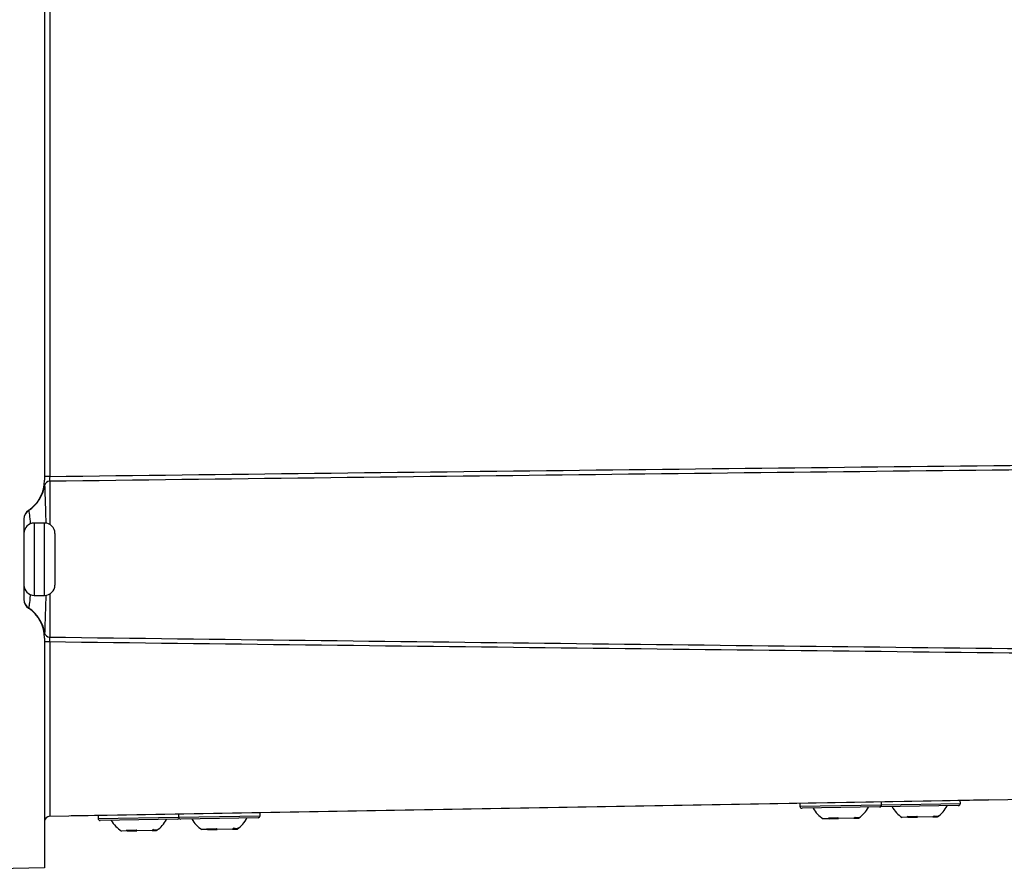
# Model space of a CAD drawing. Header units: millimetres. Extents: x 15336 to 16492, y 10123 to 11383.
# Tile 3 of 71: x 15696 to 15791, y 10590 to 10672. Entities that reach past the tile are written whole.
import ezdxf

# ---------------------------------------------------------------- set-up
doc = ezdxf.new("R2010")
doc.units = ezdxf.units.MM

msp = doc.modelspace()

# ---------------------------------------------------------------- linework, layer by layer
at = {"color": 7, "linetype": 'Continuous', "lineweight": 25}
for p, q in [((15698.163, 10736.963), (15698.163, 10627.253)), ((15698.655, 10736.59), (15698.655, 10627.626)), ((15698.655, 10627.626), (15698.163, 10627.626)), ((15698.655, 10627.155), (15698.655, 10622.979)), ((15696.163, 10623.511), (15696.163, 10615.705)), ((15698.163, 10623.108), (15697.163, 10623.108)), ((15697.163, 10623.108), (15697.163, 10616.108)), ((15698.163, 10619.608), (15698.163, 10623.108)), ((15699.163, 10622.108), (15699.163, 10619.608)), ((15698.163, 10616.108), (15698.163, 10619.608)), ((15699.163, 10619.608), (15699.163, 10617.108)), ((15697.163, 10616.108), (15698.163, 10616.108)), ((15698.655, 10616.237), (15698.655, 10612.061)), ((15698.163, 10611.963), (15698.163, 10589.695)), ((15698.655, 10611.59), (15698.163, 10611.59)), ((15698.655, 10611.59), (15698.655, 10594.704)), ((15698.655, 10594.704), (15794.882, 10596.384)), ((15785.125, 10596.213), (15705.237, 10594.819)), ((15771.327, 10595.973), (15771.332, 10595.673)), ((15771.332, 10595.673), (15779.231, 10595.811)), ((15779.034, 10595.607), (15771.535, 10595.476)), ((15786.673, 10595.74), (15779.174, 10595.61)), ((15779.231, 10595.811), (15779.226, 10596.11)), ((15779.231, 10595.811), (15786.869, 10595.944)), ((15789.626, 10596.292), (15785.125, 10596.213)), ((15785.125, 10596.214), (15785.125, 10596.213)), ((15786.869, 10595.944), (15786.864, 10596.244)), ((15789.626, 10596.292), (15789.638, 10596.293)), ((15700.723, 10594.741), (15700.736, 10594.74)), ((15705.237, 10594.819), (15700.736, 10594.74)), ((15703.341, 10594.786), (15703.346, 10594.486)), ((15703.346, 10594.486), (15711.141, 10594.622)), ((15711.048, 10594.42), (15703.55, 10594.289)), ((15705.237, 10594.819), (15705.237, 10594.819)), ((15711.136, 10594.922), (15711.141, 10594.622)), ((15711.141, 10594.622), (15719.04, 10594.76)), ((15718.843, 10594.556), (15711.345, 10594.426)), ((15719.04, 10594.76), (15719.035, 10595.06)), ((15774.147, 10594.469), (15773.595, 10594.46)), ((15774.147, 10594.469), (15774.489, 10594.475)), ((15774.489, 10594.475), (15774.778, 10594.48)), ((15774.778, 10594.48), (15775.08, 10594.485)), ((15776.56, 10594.511), (15775.08, 10594.485)), ((15776.56, 10594.511), (15776.996, 10594.519)), ((15777.011, 10594.519), (15776.996, 10594.519)), ((15781.785, 10594.602), (15781.234, 10594.593)), ((15781.785, 10594.602), (15782.127, 10594.608)), ((15782.127, 10594.608), (15782.416, 10594.613)), ((15782.416, 10594.613), (15782.718, 10594.619)), ((15784.198, 10594.645), (15782.718, 10594.619)), ((15784.198, 10594.645), (15784.635, 10594.652)), ((15784.649, 10594.652), (15784.635, 10594.652)), ((15716.369, 10593.461), (15714.889, 10593.435)), ((15716.369, 10593.461), (15716.806, 10593.468)), ((15716.82, 10593.468), (15716.806, 10593.468)), ((15706.161, 10593.282), (15705.61, 10593.273)), ((15706.161, 10593.282), (15706.503, 10593.288)), ((15706.503, 10593.288), (15706.792, 10593.293)), ((15706.792, 10593.293), (15707.094, 10593.299)), ((15708.574, 10593.325), (15707.094, 10593.299)), ((15708.574, 10593.325), (15709.01, 10593.332)), ((15709.025, 10593.332), (15709.01, 10593.332)), ((15713.956, 10593.418), (15713.405, 10593.409)), ((15713.956, 10593.418), (15714.298, 10593.424)), ((15714.298, 10593.424), (15714.587, 10593.43)), ((15714.587, 10593.43), (15714.889, 10593.435)), ((15698.163, 10589.695), (15690.663, 10589.564))]:
    msp.add_line(p, q, dxfattribs=at)
at = {"color": 7, "linetype": 'Continuous', "lineweight": 25, "flags": 128}
msp.add_lwpolyline([(15779.104, 10595.621), (15779.135, 10595.613), (15779.174, 10595.61)], dxfattribs=at)
at = {"color": 7, "linetype": 'Continuous', "lineweight": 25}
for centre, radius, start, end in [((15694.663, 10627.253), 3.5, 303.74899, 0), ((15694.698, 10627.248), 3.482, 303.40441, 355.11663), ((15698.652, 10626.664), 0.491, 89.66292, 169.00413), ((15694.706, 10627.272), 3.502, 303.10971, 351.5459), ((15697.163, 10623.511), 1, 123.74899, 180), ((15697.163, 10623.505), 1, 123.26161, 179.99853), ((15697.162, 10623.501), 0.999, 122.972, 179.99284), ((15697.163, 10622.108), 1, 90, 180), ((15698.163, 10622.108), 1, 0, 90), ((15697.163, 10617.108), 1, 180, 270), ((15698.163, 10617.108), 1, 270, 0), ((15697.162, 10615.715), 0.999, 180.00716, 237.028), ((15697.163, 10615.71), 1, 180.00147, 236.73839), ((15697.163, 10615.705), 1, 180, 236.25101), ((15694.663, 10611.963), 3.5, 0, 56.25101), ((15694.698, 10611.967), 3.482, 4.88337, 56.59559), ((15694.706, 10611.943), 3.502, 8.4541, 56.89029), ((15698.652, 10612.552), 0.491, 190.99587, 270.33708), ((15771.532, 10595.676), 0.2, 181, 271), ((15775.098, 10596.876), 2.845, 209.02976, 238.11914), ((15775.425, 10596.881), 2.845, 303.88086, 332.97024), ((15779.031, 10595.807), 0.2, 271, 1), ((15782.737, 10597.009), 2.845, 209.02976, 238.11914), ((15783.063, 10597.015), 2.845, 303.88086, 332.97024), ((15786.669, 10595.94), 0.2, 271, 1), ((15698.663, 10594.204), 0.5, 91, 180), ((15703.546, 10594.489), 0.2, 181, 271), ((15707.439, 10595.695), 2.845, 303.88086, 332.97024), ((15711.045, 10594.62), 0.2, 271, 318.77449), ((15711.341, 10594.626), 0.2, 181, 271), ((15714.907, 10595.825), 2.845, 209.02976, 238.11914), ((15715.234, 10595.831), 2.845, 303.88086, 332.97024), ((15718.84, 10594.756), 0.2, 271, 1), ((15707.112, 10595.689), 2.845, 209.02976, 238.11914)]:
    msp.add_arc(centre, radius, start, end, dxfattribs=at)
for points in [[(15698.655, 10627.626), (15732.879, 10628.048), (15767.103, 10628.437), (15801.328, 10628.805)], [(15801.172, 10628.357), (15767, 10627.982), (15732.827, 10627.584), (15698.655, 10627.155)], [(15698.167, 10626.952), (15698.168, 10626.866), (15698.169, 10626.8), (15698.169, 10626.757)], [(15696.615, 10624.341), (15696.616, 10624.342), (15696.618, 10624.341), (15696.619, 10624.339)], [(15696.619, 10614.876), (15696.618, 10614.875), (15696.616, 10614.874), (15696.615, 10614.874)], [(15698.169, 10612.458), (15698.169, 10612.416), (15698.168, 10612.349), (15698.167, 10612.264)], [(15698.655, 10612.061), (15731.649, 10611.646), (15764.643, 10611.262), (15797.638, 10610.898)], [(15797.779, 10610.449), (15764.737, 10610.805), (15731.696, 10611.182), (15698.655, 10611.59)], [(15774.082, 10594.567), (15774.378, 10594.521), (15774.697, 10594.526), (15775.014, 10594.583)], [(15774.082, 10594.567), (15774.103, 10594.533), (15774.125, 10594.5), (15774.147, 10594.469)], [(15775.08, 10594.485), (15775.057, 10594.516), (15775.036, 10594.549), (15775.014, 10594.583)], [(15776.693, 10594.612), (15776.65, 10594.577), (15776.605, 10594.543), (15776.56, 10594.511)], [(15776.693, 10594.612), (15776.861, 10594.564), (15777.01, 10594.566), (15777.13, 10594.62)], [(15776.996, 10594.519), (15777.042, 10594.551), (15777.086, 10594.585), (15777.13, 10594.62)], [(15781.72, 10594.7), (15782.017, 10594.654), (15782.336, 10594.659), (15782.653, 10594.716)], [(15781.72, 10594.7), (15781.741, 10594.666), (15781.763, 10594.633), (15781.785, 10594.602)], [(15782.718, 10594.619), (15782.696, 10594.65), (15782.674, 10594.682), (15782.653, 10594.716)], [(15784.332, 10594.746), (15784.288, 10594.71), (15784.244, 10594.677), (15784.198, 10594.645)], [(15784.332, 10594.746), (15784.499, 10594.697), (15784.649, 10594.7), (15784.768, 10594.753)], [(15784.635, 10594.652), (15784.68, 10594.684), (15784.725, 10594.718), (15784.768, 10594.753)], [(15713.891, 10593.516), (15714.187, 10593.47), (15714.507, 10593.475), (15714.824, 10593.532)], [(15713.891, 10593.516), (15713.912, 10593.482), (15713.934, 10593.449), (15713.956, 10593.418)], [(15714.889, 10593.435), (15714.867, 10593.466), (15714.845, 10593.498), (15714.824, 10593.532)], [(15716.503, 10593.562), (15716.459, 10593.526), (15716.414, 10593.493), (15716.369, 10593.461)], [(15716.503, 10593.562), (15716.67, 10593.513), (15716.819, 10593.516), (15716.939, 10593.569)], [(15716.806, 10593.468), (15716.851, 10593.5), (15716.895, 10593.534), (15716.939, 10593.569)], [(15706.096, 10593.38), (15706.392, 10593.334), (15706.712, 10593.339), (15707.029, 10593.396)], [(15706.096, 10593.38), (15706.117, 10593.346), (15706.139, 10593.313), (15706.161, 10593.282)], [(15707.094, 10593.299), (15707.072, 10593.33), (15707.05, 10593.362), (15707.029, 10593.396)], [(15708.708, 10593.426), (15708.664, 10593.39), (15708.619, 10593.357), (15708.574, 10593.325)], [(15708.708, 10593.426), (15708.875, 10593.377), (15709.024, 10593.38), (15709.144, 10593.433)], [(15709.01, 10593.332), (15709.056, 10593.364), (15709.1, 10593.398), (15709.144, 10593.433)]]:
    msp.add_open_spline(points, degree=3, dxfattribs=at)
for points, knots in [([(15698.655, 10627.626), (15698.653, 10627.523), (15698.653, 10627.422), (15698.653, 10627.254), (15698.653, 10627.189), (15698.655, 10627.155)], [0, 0, 0, 0, 0.5, 0.5, 1, 1, 1, 1]), ([(15698.169, 10626.757), (15698.175, 10626.56), (15698.187, 10626.121), (15698.227, 10624.913), (15698.266, 10623.828), (15698.28, 10623.152), (15698.282, 10623.082)], [0, 0, 0, 0, 0.285445, 0.632303, 0.961831, 1, 1, 1, 1]), ([(15696.619, 10624.339), (15696.633, 10624.269), (15696.66, 10624.13), (15696.728, 10623.581), (15696.761, 10623.1), (15696.766, 10623.021)], [0, 0, 0, 0, 0.455474, 0.911128, 1, 1, 1, 1]), ([(15696.768, 10616.197), (15696.767, 10616.173), (15696.738, 10615.726), (15696.673, 10615.211), (15696.633, 10614.905), (15696.62, 10614.88), (15696.619, 10614.876)], [0, 0, 0, 0, 0.026231, 0.482787, 0.928488, 1, 1, 1, 1]), ([(15698.282, 10616.129), (15698.282, 10616.122), (15698.27, 10615.479), (15698.229, 10614.374), (15698.188, 10613.105), (15698.175, 10612.653), (15698.169, 10612.458)], [0, 0, 0, 0, 0.00394, 0.347073, 0.718529, 1, 1, 1, 1]), ([(15698.655, 10612.061), (15698.653, 10612.026), (15698.653, 10611.962), (15698.653, 10611.795), (15698.653, 10611.693), (15698.655, 10611.59)], [0, 0, 0, 0, 0.5, 0.5, 1, 1, 1, 1])]:
    msp.add_open_spline(points, degree=3, knots=knots, dxfattribs=at)

doc.saveas('drawing.dxf')
